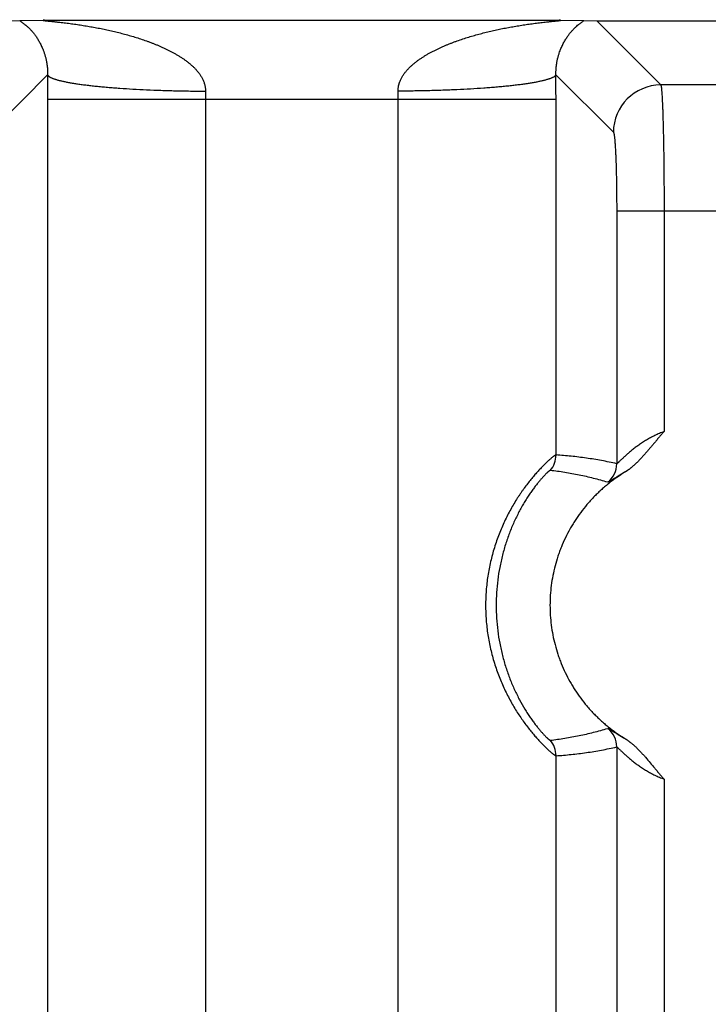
# Model space of a CAD drawing. Header units: inches. Extents: x 0 to 34, y 0 to 22.
# Tile 99 of 224: x 14.489 to 14.924, y 5.136 to 5.759. Entities that reach past the tile are written whole.
import ezdxf

# ---------------------------------------------------------------- set-up
doc = ezdxf.new("R2010")
doc.units = ezdxf.units.IN
doc.header["$LTSCALE"] = 1.87
doc.header["$MEASUREMENT"] = 0
doc.layers.get('0').update_dxf_attribs({"linetype": 'CONTINUOUS'})
doc.layers.add('DIMENSIONS', color=7, linetype='CONTINUOUS')
doc.styles.get("Standard").update_dxf_attribs({"font": 'txt', "width": 0.8})
doc.dimstyles.new('DIMSTYLE_1', dxfattribs={"dimtxt": 0.125, "dimasz": 0.18, "dimexe": 0.125, "dimexo": 0.0625, "dimgap": 0.03125, "dimtad": 0, "dimtih": 1, "dimtoh": 1, "dimdec": 3, "dimzin": 4, "dimdsep": 46, "dimtxsty": 'STANDARD', "dimblk": '_FILLED', "dimblk1": '_FILLED', "dimblk2": '_FILLED', "dimcen": 0.09, "dimadec": 0, "dimazin": 0, "dimtp": 0.01, "dimtm": 0.01, "dimtfac": 1, "dimtdec": 3, "dimtofl": 0, "dimtmove": 0, "dimatfit": 3, "dimldrblk": '_FILLED', "dimfxl": 1, "dimtolj": 1, "dimtzin": 4, "dimarcsym": 0})

# ---------------------------------------------------------------- blocks, each defined once
blk = doc.blocks.new('*D16')
at = {"layer": 'DIMENSIONS', "color": 2, "linetype": 'CONTINUOUS'}
blk.add_line((20.02659, 5.0329), (20.02659, 6.46713), dxfattribs=at)
at = {"layer": 'DIMENSIONS', "color": 2, "linetype": 'CONTINUOUS', "insert": (19.96409, 6.52963), "char_height": 0.125, "width": 1.425, "attachment_point": 1, "rotation": 90, "line_spacing_factor": 0.9}
blk.add_mtext('14.374{\\Ftxt.shx;\\W1.000000;\\H0.125000; }[365.1]', dxfattribs=at)
blk = doc.blocks.new('_FILLED')
at = {"color": 0, "linetype": 'BYBLOCK'}
blk.add_solid([(0, 0), (-1, 0.1736), (-1, -0.1736)], dxfattribs=at)
blk = doc.blocks.new('*D17')
at = {"layer": 'DIMENSIONS', "color": 2, "linetype": 'CONTINUOUS'}
blk.add_line((21.04659, 4.2329), (21.04659, 6.46713), dxfattribs=at)
at = {"layer": 'DIMENSIONS', "color": 2, "linetype": 'CONTINUOUS', "insert": (20.98409, 6.52963), "char_height": 0.125, "width": 1.525, "attachment_point": 1, "rotation": 90, "line_spacing_factor": 0.9}
blk.add_mtext('15.394{\\Ftxt.shx;\\W1.000000;\\H0.125000; }[391.01]', dxfattribs=at)

msp = doc.modelspace()

# ---------------------------------------------------------------- linework, layer by layer
at = {"color": 7, "linetype": 'CONTINUOUS'}
for p, q in [((14.4806, 5.75805), (14.48878, 5.75826)), ((14.48878, 5.75826), (14.50444, 5.75848)), ((14.50444, 5.75848), (14.83008, 5.75848)), ((14.83008, 5.75848), (14.84575, 5.75826)), ((14.84575, 5.75826), (14.85392, 5.75805)), ((14.85392, 5.75805), (14.99098, 5.75805)), ((14.85392, 5.75805), (14.89441, 5.71756)), ((14.47009, 5.68759), (14.50643, 5.72393)), ((14.82809, 5.72393), (14.86444, 5.68759)), ((14.95049, 5.71756), (14.89441, 5.71756)), ((14.5064, 5.70848), (14.5064, 2.38231)), ((14.5064, 5.70848), (14.82812, 5.70848)), ((14.6063, 5.70848), (14.6063, 2.38231)), ((14.72822, 2.38231), (14.72822, 5.70848)), ((14.82812, 5.48354), (14.82812, 5.70848)), ((14.86652, 5.63764), (14.86652, 5.47799)), ((14.89649, 5.63764), (14.86652, 5.63764)), ((14.9484, 5.63769), (14.89649, 5.63764)), ((14.89649, 5.63764), (14.89649, 5.49827)), ((14.86652, 5.29881), (14.86652, 2.79199)), ((14.82812, 2.79754), (14.82812, 5.29325)), ((14.89649, 5.27852), (14.89649, 2.81227))]:
    msp.add_line(p, q, dxfattribs=at)
for centre, radius, start, end in [((17.9555, 5.70842), 3.4491, 179.74225, 179.99896), ((11.38984, 5.70844), 3.43828, 0.00064, 0.25815), ((14.89448, 5.68752), 0.03004, 90.1328, 179.8672), ((14.98022, 5.70853), 0.37392, 179.21773, 180.00706), ((14.35569, 5.70854), 0.37253, 359.99147, 0.78374), ((14.81311, 5.48354), 0.01501, 319.11749, 359.99499), ((14.85151, 5.47799), 0.01501, 308.57221, 359.97842), ((14.85151, 5.2988), 0.01501, 0.02158, 51.42784), ((14.81311, 5.29325), 0.01501, 0.00429, 40.88263)]:
    msp.add_arc(centre, radius, start, end, dxfattribs=at)
for points, knots in [([(14.48878, 5.75826), (14.48894, 5.75814), (14.48919, 5.75797), (14.48952, 5.75774), (14.48988, 5.75748), (14.49034, 5.75715), (14.49091, 5.75673), (14.4915, 5.75629), (14.49231, 5.75564), (14.49335, 5.75475), (14.49461, 5.75358), (14.49588, 5.75228), (14.49715, 5.75082), (14.49842, 5.74921), (14.49946, 5.74773), (14.50027, 5.74646), (14.50089, 5.74542), (14.5015, 5.74433), (14.5021, 5.74316), (14.5027, 5.74192), (14.50317, 5.74083), (14.50354, 5.73991), (14.50382, 5.73919), (14.5041, 5.73843), (14.50436, 5.73765), (14.50463, 5.73683), (14.50488, 5.73597), (14.50512, 5.73507), (14.50545, 5.73378), (14.50569, 5.7326), (14.50588, 5.73154), (14.50597, 5.73097), (14.50606, 5.73038), (14.50614, 5.72977), (14.50622, 5.72914), (14.50627, 5.7286), (14.50631, 5.72815), (14.50634, 5.72781), (14.50636, 5.72746), (14.50639, 5.72697), (14.50642, 5.72635), (14.50644, 5.72558), (14.50645, 5.72477), (14.50644, 5.72422), (14.50643, 5.72393)], [0, 0, 0, 0, 0.014649, 0.022432, 0.03047, 0.047242, 0.064855, 0.083225, 0.102281, 0.142334, 0.184911, 0.230041, 0.277909, 0.328821, 0.38323, 0.411931, 0.441745, 0.472801, 0.505293, 0.539375, 0.575223, 0.593911, 0.613204, 0.633128, 0.653685, 0.674988, 0.697162, 0.720244, 0.744358, 0.796294, 0.810187, 0.824478, 0.839237, 0.854507, 0.870283, 0.886616, 0.895041, 0.903651, 0.912403, 0.921289, 0.939689, 0.958986, 0.978971, 1, 1, 1, 1]), ([(14.50444, 5.75848), (14.50439, 5.75848), (14.50429, 5.75848), (14.50415, 5.75847), (14.50403, 5.75847), (14.50393, 5.75846), (14.50386, 5.75846), (14.50382, 5.75846), (14.50378, 5.75845), (14.50374, 5.75845), (14.50371, 5.75844), (14.50368, 5.75844), (14.50366, 5.75843), (14.50365, 5.75843), (14.50365, 5.75843), (14.50364, 5.75842), (14.50364, 5.75842), (14.50364, 5.75842), (14.50364, 5.75841), (14.50364, 5.75841), (14.50364, 5.7584), (14.50365, 5.7584), (14.50367, 5.75839), (14.50369, 5.75839), (14.50371, 5.75838), (14.50375, 5.75837), (14.50378, 5.75836), (14.50384, 5.75835), (14.50393, 5.75833), (14.50404, 5.75832), (14.50417, 5.7583), (14.5043, 5.75828), (14.50445, 5.75826), (14.50461, 5.75824), (14.50477, 5.75822), (14.50494, 5.7582), (14.50518, 5.75818), (14.50549, 5.75814), (14.50587, 5.7581), (14.50626, 5.75806), (14.50666, 5.75802), (14.50707, 5.75798), (14.50749, 5.75793), (14.50806, 5.75787), (14.50878, 5.7578), (14.50965, 5.75771), (14.51054, 5.75762), (14.51143, 5.75752), (14.51234, 5.75742), (14.51324, 5.75732), (14.51446, 5.75719), (14.51599, 5.75701), (14.51784, 5.75679), (14.51969, 5.75655), (14.52155, 5.75631), (14.52342, 5.75605), (14.52528, 5.75578), (14.52715, 5.7555), (14.52903, 5.75521), (14.5309, 5.7549), (14.5334, 5.75448), (14.53653, 5.75392), (14.54027, 5.7532), (14.54401, 5.75242), (14.54775, 5.75158), (14.55147, 5.75068), (14.55519, 5.74971), (14.55888, 5.74868), (14.56256, 5.74757), (14.56622, 5.74639), (14.56925, 5.74533), (14.57166, 5.74444), (14.57346, 5.74374), (14.57525, 5.74302), (14.57703, 5.74228), (14.5788, 5.7415), (14.58055, 5.7407), (14.5823, 5.73986), (14.58403, 5.73899), (14.58545, 5.73824), (14.58658, 5.73762), (14.58771, 5.73698), (14.5891, 5.73616), (14.59075, 5.73513), (14.59237, 5.73406), (14.59395, 5.73293), (14.5955, 5.73175), (14.59701, 5.7305), (14.59846, 5.72919), (14.59985, 5.72781), (14.60095, 5.72659), (14.60178, 5.72557), (14.60238, 5.72479), (14.60295, 5.72398), (14.60349, 5.72314), (14.60399, 5.72229), (14.60446, 5.72141), (14.60489, 5.7205), (14.60527, 5.71958), (14.6056, 5.71863), (14.60583, 5.71782), (14.60598, 5.71716), (14.60611, 5.7165), (14.60622, 5.71583), (14.60629, 5.71516), (14.60633, 5.71448), (14.60634, 5.71397), (14.60634, 5.71363)], [0, 0, 0, 0, 0.001254, 0.002422, 0.003489, 0.004434, 0.004855, 0.005238, 0.005583, 0.005888, 0.006151, 0.006371, 0.006545, 0.006614, 0.006673, 0.006721, 0.006759, 0.00679, 0.006817, 0.006882, 0.006927, 0.006983, 0.007126, 0.007315, 0.007549, 0.007827, 0.008147, 0.008507, 0.009336, 0.010295, 0.011364, 0.012527, 0.013772, 0.015091, 0.016474, 0.017912, 0.019397, 0.022485, 0.025701, 0.029016, 0.032412, 0.035877, 0.039398, 0.042967, 0.050217, 0.057585, 0.065048, 0.072585, 0.080179, 0.087823, 0.095508, 0.110975, 0.126546, 0.142196, 0.157908, 0.173671, 0.189476, 0.205315, 0.221184, 0.237079, 0.252996, 0.284885, 0.316837, 0.34884, 0.380888, 0.412973, 0.445093, 0.477244, 0.509425, 0.541635, 0.573876, 0.590007, 0.606146, 0.622294, 0.638451, 0.654617, 0.670791, 0.686978, 0.703175, 0.719383, 0.727493, 0.735606, 0.751844, 0.768097, 0.78437, 0.800664, 0.816982, 0.833329, 0.849709, 0.866129, 0.882595, 0.890849, 0.899119, 0.907405, 0.915709, 0.924032, 0.932377, 0.940744, 0.949134, 0.95755, 0.965991, 0.970221, 0.974458, 0.982949, 0.987204, 0.991465, 1, 1, 1, 1]), ([(14.72819, 5.71363), (14.72818, 5.71397), (14.72819, 5.71465), (14.72828, 5.71566), (14.72841, 5.7165), (14.72854, 5.71716), (14.72866, 5.71765), (14.72879, 5.71814), (14.72893, 5.71862), (14.72909, 5.7191), (14.72932, 5.71973), (14.72964, 5.7205), (14.73006, 5.72141), (14.73053, 5.72229), (14.73104, 5.72314), (14.73158, 5.72398), (14.73215, 5.72479), (14.73275, 5.72557), (14.73337, 5.72634), (14.73402, 5.72708), (14.73491, 5.72804), (14.73606, 5.72919), (14.73752, 5.7305), (14.73902, 5.73175), (14.74057, 5.73293), (14.74216, 5.73406), (14.74378, 5.73513), (14.74542, 5.73616), (14.74709, 5.73715), (14.74879, 5.73809), (14.7505, 5.739), (14.75223, 5.73986), (14.75397, 5.7407), (14.75573, 5.7415), (14.75749, 5.74228), (14.75927, 5.74302), (14.76106, 5.74374), (14.76286, 5.74444), (14.76527, 5.74533), (14.7683, 5.74639), (14.77196, 5.74757), (14.77564, 5.74868), (14.77934, 5.74971), (14.78305, 5.75068), (14.78678, 5.75158), (14.79051, 5.75242), (14.79425, 5.7532), (14.798, 5.75392), (14.80112, 5.75448), (14.80362, 5.7549), (14.8055, 5.75521), (14.80737, 5.7555), (14.80924, 5.75578), (14.81111, 5.75605), (14.81297, 5.75631), (14.81483, 5.75655), (14.81669, 5.75679), (14.81853, 5.75701), (14.82037, 5.75722), (14.82188, 5.75739), (14.82309, 5.75752), (14.82398, 5.75762), (14.82487, 5.75771), (14.82574, 5.7578), (14.82646, 5.75787), (14.82703, 5.75793), (14.82745, 5.75798), (14.82786, 5.75802), (14.82826, 5.75806), (14.82866, 5.7581), (14.82904, 5.75814), (14.82935, 5.75818), (14.82958, 5.7582), (14.82975, 5.75822), (14.82992, 5.75824), (14.83007, 5.75826), (14.83022, 5.75828), (14.83036, 5.7583), (14.83048, 5.75832), (14.8306, 5.75833), (14.83068, 5.75835), (14.83074, 5.75836), (14.83078, 5.75837), (14.83081, 5.75838), (14.83083, 5.75839), (14.83086, 5.75839), (14.83087, 5.7584), (14.83088, 5.7584), (14.83088, 5.75841), (14.83089, 5.75841), (14.83089, 5.75842), (14.83089, 5.75842), (14.83088, 5.75842), (14.83088, 5.75843), (14.83087, 5.75843), (14.83086, 5.75843), (14.83084, 5.75844), (14.83082, 5.75844), (14.83079, 5.75845), (14.83075, 5.75845), (14.83071, 5.75846), (14.83066, 5.75846), (14.83059, 5.75846), (14.8305, 5.75847), (14.83037, 5.75847), (14.83023, 5.75848), (14.83013, 5.75848), (14.83008, 5.75848)], [0, 0, 0, 0, 0.008535, 0.01705, 0.025541, 0.029778, 0.034008, 0.038232, 0.04245, 0.046661, 0.050866, 0.059257, 0.067624, 0.075969, 0.084292, 0.092597, 0.100883, 0.109152, 0.117406, 0.125647, 0.133874, 0.150294, 0.166674, 0.183021, 0.19934, 0.215634, 0.231906, 0.24816, 0.264398, 0.28062, 0.296829, 0.313026, 0.329213, 0.345387, 0.361552, 0.37771, 0.393858, 0.409997, 0.426129, 0.45837, 0.49058, 0.522761, 0.554913, 0.587032, 0.619118, 0.651165, 0.683168, 0.715121, 0.747011, 0.762927, 0.778822, 0.794691, 0.81053, 0.826335, 0.842098, 0.857811, 0.873461, 0.889032, 0.904499, 0.919827, 0.927423, 0.934958, 0.942421, 0.949791, 0.95704, 0.960608, 0.96413, 0.967594, 0.970992, 0.974308, 0.977524, 0.98061, 0.982094, 0.98353, 0.984912, 0.986233, 0.987484, 0.988652, 0.989722, 0.990678, 0.991499, 0.991855, 0.992171, 0.992448, 0.992683, 0.992874, 0.993019, 0.993076, 0.993121, 0.993187, 0.993214, 0.993244, 0.993282, 0.99333, 0.993388, 0.993457, 0.993629, 0.993845, 0.994105, 0.994409, 0.994755, 0.995141, 0.995565, 0.996514, 0.997584, 0.99875, 1, 1, 1, 1]), ([(14.82809, 5.72393), (14.82808, 5.72421), (14.82807, 5.72477), (14.82808, 5.72558), (14.8281, 5.72635), (14.82814, 5.72709), (14.82818, 5.7278), (14.82824, 5.72849), (14.82831, 5.72914), (14.82838, 5.72977), (14.82846, 5.73038), (14.82858, 5.73116), (14.82873, 5.73208), (14.82894, 5.73313), (14.82916, 5.73413), (14.8294, 5.73507), (14.82964, 5.73597), (14.8299, 5.73683), (14.83024, 5.7379), (14.83069, 5.73917), (14.83125, 5.74059), (14.83183, 5.74192), (14.83242, 5.74316), (14.83302, 5.74433), (14.83363, 5.74542), (14.83425, 5.74646), (14.83507, 5.74773), (14.8361, 5.74921), (14.83737, 5.75082), (14.83865, 5.75228), (14.83991, 5.75358), (14.84117, 5.75475), (14.84221, 5.75564), (14.84303, 5.75629), (14.84361, 5.75673), (14.84418, 5.75715), (14.84473, 5.75755), (14.84525, 5.75791), (14.84558, 5.75815), (14.84575, 5.75826)], [0, 0, 0, 0, 0.020874, 0.0411, 0.060417, 0.07862, 0.096313, 0.113422, 0.129822, 0.145519, 0.16071, 0.175494, 0.203758, 0.230365, 0.255613, 0.279807, 0.302864, 0.324976, 0.346308, 0.386805, 0.424758, 0.460645, 0.494729, 0.527177, 0.558234, 0.58809, 0.616799, 0.671179, 0.722089, 0.769963, 0.815093, 0.857661, 0.897724, 0.916781, 0.935143, 0.952758, 0.969527, 0.985305, 1, 1, 1, 1]), ([(14.50644, 5.72393), (14.50652, 5.72375), (14.50666, 5.72354), (14.50688, 5.72331), (14.50706, 5.72315), (14.50732, 5.72294), (14.50768, 5.72269), (14.50809, 5.72245), (14.50856, 5.72221), (14.50909, 5.72197), (14.50967, 5.72173), (14.51031, 5.72149), (14.511, 5.72125), (14.51175, 5.72101), (14.51255, 5.72078), (14.5134, 5.72054), (14.51431, 5.72031), (14.51562, 5.72), (14.51738, 5.71962), (14.51924, 5.71926), (14.52082, 5.71897), (14.52253, 5.71868), (14.52479, 5.71833), (14.52764, 5.71792), (14.53067, 5.71753), (14.53387, 5.71715), (14.53723, 5.71679), (14.54076, 5.71644), (14.54443, 5.71612), (14.54824, 5.7158), (14.55358, 5.71541), (14.56054, 5.71496), (14.56919, 5.71452), (14.57817, 5.71416), (14.58742, 5.71389), (14.59684, 5.7137), (14.60316, 5.71365), (14.60634, 5.71363)], [0, 0, 0, 0, 0.005799, 0.007465, 0.00923, 0.013072, 0.017357, 0.022108, 0.027339, 0.03306, 0.039278, 0.045998, 0.053221, 0.060948, 0.069179, 0.077914, 0.087149, 0.096881, 0.117825, 0.140711, 0.152869, 0.165496, 0.192133, 0.220567, 0.250738, 0.282582, 0.31603, 0.35101, 0.387444, 0.425252, 0.464349, 0.546063, 0.631855, 0.720957, 0.812567, 0.905861, 1, 1, 1, 1]), ([(14.82809, 5.72393), (14.82801, 5.72375), (14.82787, 5.72354), (14.82765, 5.72331), (14.82747, 5.72315), (14.82721, 5.72294), (14.82685, 5.72269), (14.82644, 5.72245), (14.82596, 5.72221), (14.82544, 5.72197), (14.82485, 5.72173), (14.82422, 5.72149), (14.82353, 5.72125), (14.82278, 5.72101), (14.82198, 5.72078), (14.82113, 5.72054), (14.82022, 5.72031), (14.81891, 5.72), (14.81714, 5.71962), (14.81529, 5.71926), (14.8137, 5.71897), (14.81199, 5.71868), (14.80973, 5.71833), (14.80689, 5.71792), (14.80386, 5.71753), (14.80066, 5.71715), (14.79729, 5.71679), (14.79377, 5.71644), (14.7901, 5.71612), (14.78629, 5.7158), (14.78095, 5.71541), (14.77399, 5.71496), (14.76534, 5.71452), (14.75635, 5.71416), (14.74711, 5.71389), (14.73769, 5.7137), (14.73136, 5.71365), (14.72819, 5.71363)], [0, 0, 0, 0, 0.005801, 0.007467, 0.009232, 0.013075, 0.017361, 0.022113, 0.027344, 0.033066, 0.039285, 0.046006, 0.053229, 0.060958, 0.06919, 0.077925, 0.087161, 0.096894, 0.117839, 0.140726, 0.152885, 0.165513, 0.19215, 0.220585, 0.250756, 0.282601, 0.316049, 0.351029, 0.387463, 0.42527, 0.464367, 0.546079, 0.631869, 0.720968, 0.812574, 0.905865, 1, 1, 1, 1]), ([(14.89441, 5.71756), (14.89442, 5.71754), (14.89444, 5.71751), (14.89446, 5.71745), (14.89449, 5.71738), (14.89452, 5.71726), (14.89457, 5.71709), (14.89462, 5.71685), (14.89467, 5.71656), (14.89472, 5.71623), (14.89477, 5.71585), (14.89482, 5.71543), (14.89487, 5.71497), (14.89494, 5.71426), (14.89503, 5.71326), (14.89512, 5.71194), (14.89522, 5.71045), (14.89531, 5.7088), (14.8954, 5.70698), (14.89549, 5.705), (14.89558, 5.70287), (14.89566, 5.70059), (14.89577, 5.69727), (14.8959, 5.69279), (14.89603, 5.68705), (14.89615, 5.68086), (14.89626, 5.67428), (14.89634, 5.66736), (14.89641, 5.66017), (14.89646, 5.65277), (14.89649, 5.64524), (14.89649, 5.64018), (14.89649, 5.63764)], [0, 0, 0, 0, 0.000675, 0.001477, 0.002411, 0.003478, 0.006021, 0.009114, 0.01276, 0.016959, 0.021711, 0.027014, 0.032868, 0.039268, 0.053697, 0.07027, 0.088953, 0.109705, 0.132479, 0.157224, 0.183885, 0.212402, 0.24271, 0.30842, 0.380421, 0.45806, 0.540631, 0.627383, 0.717527, 0.810244, 0.904688, 1, 1, 1, 1]), ([(14.86444, 5.68759), (14.86444, 5.68758), (14.86446, 5.68756), (14.86449, 5.68752), (14.86451, 5.68748), (14.86455, 5.6874), (14.8646, 5.6873), (14.86464, 5.68718), (14.86467, 5.68706), (14.8647, 5.68694), (14.86475, 5.68676), (14.8648, 5.68652), (14.86487, 5.68615), (14.86496, 5.68562), (14.86505, 5.68491), (14.86515, 5.68408), (14.86525, 5.68315), (14.86534, 5.68211), (14.86543, 5.68098), (14.86552, 5.67974), (14.86564, 5.67791), (14.86578, 5.67539), (14.86593, 5.67211), (14.86606, 5.66853), (14.86618, 5.66466), (14.86628, 5.66054), (14.86637, 5.65622), (14.86644, 5.65172), (14.8665, 5.64551), (14.86652, 5.6408), (14.86652, 5.63764)], [0, 0, 0, 0, 0.000786, 0.001684, 0.0027, 0.00384, 0.006502, 0.009692, 0.011487, 0.013417, 0.017684, 0.022492, 0.027844, 0.040173, 0.054655, 0.071265, 0.089971, 0.110734, 0.133508, 0.158246, 0.184891, 0.243666, 0.309304, 0.38122, 0.458759, 0.541223, 0.627863, 0.717889, 0.810487, 1, 1, 1, 1]), ([(14.89649, 5.49827), (14.8955, 5.49792), (14.89403, 5.49734), (14.89211, 5.49651), (14.89069, 5.49585), (14.8893, 5.49517), (14.8875, 5.49422), (14.88532, 5.49299), (14.88282, 5.49143), (14.88084, 5.49008), (14.87932, 5.48898), (14.87823, 5.48816), (14.87717, 5.48735), (14.87584, 5.48628), (14.87456, 5.48521), (14.87335, 5.48415), (14.87249, 5.48339), (14.87168, 5.48265), (14.87092, 5.48194), (14.8702, 5.48127), (14.86954, 5.48064), (14.86893, 5.48006), (14.86838, 5.47953), (14.86796, 5.47914), (14.86766, 5.47885), (14.86745, 5.47867), (14.86727, 5.4785), (14.86711, 5.47836), (14.86696, 5.47824), (14.86685, 5.47815), (14.86677, 5.4781), (14.86671, 5.47806), (14.86665, 5.47802), (14.8666, 5.478), (14.86657, 5.47799), (14.86655, 5.47798), (14.86653, 5.47798), (14.86652, 5.47799)], [0, 0, 0, 0, 0.086534, 0.129588, 0.172395, 0.214889, 0.25701, 0.339909, 0.420708, 0.499044, 0.537177, 0.574553, 0.611117, 0.646807, 0.715286, 0.747905, 0.779308, 0.809379, 0.837979, 0.864947, 0.8901, 0.913233, 0.934123, 0.952543, 0.960751, 0.968249, 0.975008, 0.980997, 0.986189, 0.990561, 0.992437, 0.994107, 0.996823, 0.997879, 0.998753, 0.999454, 1, 1, 1, 1]), ([(14.89649, 5.49827), (14.89599, 5.49772), (14.89499, 5.4966), (14.89351, 5.4949), (14.89206, 5.49319), (14.89061, 5.49146), (14.88917, 5.48973), (14.88773, 5.48801), (14.88628, 5.48629), (14.88481, 5.48458), (14.88332, 5.4829), (14.88179, 5.48124), (14.88049, 5.47989), (14.87942, 5.47884), (14.87861, 5.47806), (14.87779, 5.47729), (14.87709, 5.47667), (14.87652, 5.47618), (14.87609, 5.47582), (14.87565, 5.47546), (14.87521, 5.47511), (14.87477, 5.47476), (14.8744, 5.47448), (14.8741, 5.47425), (14.87387, 5.47408), (14.87365, 5.47392), (14.87342, 5.47375), (14.87319, 5.47359), (14.87296, 5.47343), (14.87273, 5.47327), (14.87253, 5.47314), (14.87238, 5.47303), (14.87226, 5.47296), (14.87214, 5.47288), (14.87198, 5.47279), (14.87177, 5.47268), (14.87161, 5.47259), (14.87153, 5.47254)], [0, 0, 0, 0, 0.0625, 0.125, 0.1875, 0.25, 0.312499, 0.374999, 0.437498, 0.499998, 0.562497, 0.624996, 0.687495, 0.718745, 0.749995, 0.781244, 0.812494, 0.828119, 0.843744, 0.859369, 0.874994, 0.890619, 0.906243, 0.914056, 0.92187, 0.929682, 0.937493, 0.945304, 0.953118, 0.960937, 0.968754, 0.972659, 0.976563, 0.980466, 0.984372, 0.992187, 1, 1, 1, 1]), ([(14.82812, 5.48354), (14.82811, 5.48354), (14.82806, 5.48354), (14.82799, 5.48352), (14.8279, 5.48349), (14.82781, 5.48345), (14.82769, 5.48339), (14.82757, 5.48332), (14.82743, 5.48323), (14.82722, 5.48309), (14.82692, 5.48289), (14.82652, 5.4826), (14.82608, 5.48225), (14.82558, 5.48185), (14.82504, 5.4814), (14.82444, 5.48089), (14.82381, 5.48032), (14.82312, 5.4797), (14.8224, 5.47903), (14.82134, 5.47802), (14.81994, 5.47663), (14.81815, 5.47479), (14.8166, 5.47311), (14.81531, 5.47166), (14.81394, 5.47008), (14.81219, 5.46797), (14.81007, 5.46529), (14.80829, 5.46291), (14.80686, 5.46092), (14.80578, 5.45936), (14.8047, 5.45775), (14.80326, 5.45554), (14.80148, 5.45267), (14.79942, 5.44908), (14.79743, 5.44535), (14.79553, 5.44149), (14.79373, 5.43749), (14.79205, 5.43339), (14.7905, 5.42917), (14.78908, 5.42487), (14.78782, 5.42049), (14.7867, 5.41603), (14.78575, 5.41151), (14.78497, 5.40695), (14.78435, 5.40234), (14.78391, 5.39771), (14.78364, 5.39306), (14.78355, 5.38839), (14.78364, 5.38373), (14.78391, 5.37907), (14.78435, 5.37444), (14.78497, 5.36983), (14.78575, 5.36527), (14.78671, 5.36075), (14.78782, 5.3563), (14.78909, 5.35191), (14.7905, 5.34761), (14.79256, 5.34203), (14.79488, 5.33663), (14.79744, 5.33143), (14.79943, 5.3277), (14.80149, 5.32412), (14.8036, 5.3207), (14.80575, 5.31745), (14.80791, 5.31438), (14.81007, 5.31149), (14.81219, 5.30881), (14.81426, 5.30633), (14.81626, 5.30405), (14.81787, 5.3023), (14.81911, 5.30101), (14.82025, 5.29985), (14.82135, 5.29876), (14.8224, 5.29776), (14.82333, 5.29689), (14.82421, 5.2961), (14.82504, 5.29539), (14.82558, 5.29494), (14.82608, 5.29454), (14.82653, 5.2942), (14.82692, 5.29391), (14.82722, 5.2937), (14.82743, 5.29356), (14.82757, 5.29348), (14.8277, 5.29341), (14.82781, 5.29335), (14.82791, 5.2933), (14.82799, 5.29327), (14.82806, 5.29325), (14.82811, 5.29325), (14.82812, 5.29325)], [0, 0, 0, 0, 0.000266, 0.000604, 0.001019, 0.001516, 0.002095, 0.002758, 0.003506, 0.004338, 0.006257, 0.008515, 0.011112, 0.014045, 0.017313, 0.020911, 0.024838, 0.029088, 0.033655, 0.038531, 0.049186, 0.060996, 0.073908, 0.08076, 0.087864, 0.102783, 0.118578, 0.135168, 0.143737, 0.152478, 0.161382, 0.17044, 0.18898, 0.208024, 0.227504, 0.247359, 0.267533, 0.287979, 0.308653, 0.329517, 0.350538, 0.371685, 0.392934, 0.414263, 0.435653, 0.457087, 0.478549, 0.500025, 0.521501, 0.542963, 0.564397, 0.585787, 0.607116, 0.628365, 0.649512, 0.670531, 0.691395, 0.712069, 0.752683, 0.772537, 0.792015, 0.811057, 0.829596, 0.847562, 0.86488, 0.881473, 0.897262, 0.912168, 0.926115, 0.93903, 0.945079, 0.950845, 0.961497, 0.966369, 0.970931, 0.979099, 0.982696, 0.985963, 0.988896, 0.991493, 0.99375, 0.995668, 0.996499, 0.997245, 0.997908, 0.998486, 0.998982, 0.999397, 0.999734, 1, 1, 1, 1]), ([(14.86652, 5.47799), (14.86334, 5.47871), (14.85854, 5.47969), (14.85213, 5.4808), (14.84733, 5.48154), (14.84253, 5.48218), (14.83613, 5.48291), (14.83133, 5.48333), (14.82812, 5.48354)], [0, 0, 0, 0, 0.252315, 0.377755, 0.502794, 0.627489, 0.751891, 1, 1, 1, 1]), ([(14.82446, 5.47372), (14.82445, 5.47372), (14.82441, 5.47372), (14.82435, 5.47371), (14.82428, 5.47368), (14.8242, 5.47364), (14.82411, 5.47359), (14.82401, 5.47352), (14.8239, 5.47345), (14.82373, 5.47332), (14.82349, 5.47313), (14.82317, 5.47287), (14.82281, 5.47255), (14.82242, 5.47218), (14.82198, 5.47176), (14.82151, 5.47129), (14.821, 5.47076), (14.82024, 5.46996), (14.81921, 5.46884), (14.8179, 5.46732), (14.81648, 5.4656), (14.81497, 5.46367), (14.81339, 5.46155), (14.81176, 5.45923), (14.81009, 5.45673), (14.80841, 5.45405), (14.80673, 5.45121), (14.80449, 5.44716), (14.80181, 5.44177), (14.7989, 5.43492), (14.79633, 5.42769), (14.79416, 5.42016), (14.79244, 5.4124), (14.79119, 5.40449), (14.79044, 5.39647), (14.79019, 5.3884), (14.79044, 5.38033), (14.79119, 5.37231), (14.79244, 5.36439), (14.79416, 5.35664), (14.79633, 5.3491), (14.7989, 5.34187), (14.80181, 5.33502), (14.80498, 5.32865), (14.8078, 5.32371), (14.81009, 5.32006), (14.81176, 5.31756), (14.81339, 5.31524), (14.81497, 5.31312), (14.81648, 5.31119), (14.8179, 5.30947), (14.81921, 5.30796), (14.82024, 5.30683), (14.821, 5.30603), (14.82151, 5.30551), (14.82198, 5.30504), (14.82242, 5.30462), (14.82281, 5.30425), (14.82317, 5.30393), (14.82349, 5.30366), (14.82373, 5.30347), (14.8239, 5.30335), (14.82401, 5.30327), (14.82411, 5.30321), (14.8242, 5.30316), (14.82428, 5.30312), (14.82435, 5.30309), (14.82441, 5.30307), (14.82445, 5.30307), (14.82446, 5.30307)], [0, 0, 0, 0, 0.000252, 0.000569, 0.00096, 0.001429, 0.00198, 0.002613, 0.00333, 0.00413, 0.005984, 0.008176, 0.010706, 0.013574, 0.016779, 0.020321, 0.024197, 0.028404, 0.037782, 0.048404, 0.06022, 0.073183, 0.087231, 0.102268, 0.118201, 0.134943, 0.152415, 0.170539, 0.208401, 0.247927, 0.288633, 0.33016, 0.372234, 0.414655, 0.457284, 0.500006, 0.542729, 0.585357, 0.627779, 0.669851, 0.711378, 0.752086, 0.791611, 0.829471, 0.865077, 0.881829, 0.897761, 0.912787, 0.926821, 0.939787, 0.951612, 0.962235, 0.971604, 0.975806, 0.979679, 0.983221, 0.986428, 0.989298, 0.991829, 0.994021, 0.995874, 0.996673, 0.997389, 0.998021, 0.998571, 0.99904, 0.999431, 0.999748, 1, 1, 1, 1]), ([(14.87153, 5.47254), (14.87108, 5.47226), (14.87042, 5.47184), (14.86965, 5.47133), (14.86922, 5.47104), (14.86878, 5.47075), (14.86823, 5.47038), (14.86758, 5.46995), (14.86693, 5.4695), (14.86628, 5.46906), (14.86564, 5.4686), (14.865, 5.46814), (14.86437, 5.46768), (14.86352, 5.46705), (14.86248, 5.46626), (14.86124, 5.46528), (14.86002, 5.46429), (14.85882, 5.46327), (14.85763, 5.46224), (14.85607, 5.46084), (14.85416, 5.45904), (14.85194, 5.45681), (14.84979, 5.45451), (14.84702, 5.45136), (14.84375, 5.44725), (14.84075, 5.44294), (14.83852, 5.43938), (14.83641, 5.43576), (14.83398, 5.4311), (14.83186, 5.4263), (14.83035, 5.42238), (14.82897, 5.41842), (14.82747, 5.41339), (14.82607, 5.40724), (14.82507, 5.40103), (14.82446, 5.39476), (14.82425, 5.38846), (14.82445, 5.38216), (14.82505, 5.37589), (14.82605, 5.36967), (14.82744, 5.36353), (14.82893, 5.3585), (14.83031, 5.35453), (14.83181, 5.35061), (14.83393, 5.34581), (14.83635, 5.34115), (14.83846, 5.33752), (14.84068, 5.33396), (14.84368, 5.32965), (14.84694, 5.32554), (14.8497, 5.32238), (14.85185, 5.32007), (14.85407, 5.31784), (14.85636, 5.31568), (14.85871, 5.31359), (14.86114, 5.31158), (14.86321, 5.30997), (14.8649, 5.30872), (14.86618, 5.30781), (14.86747, 5.30692), (14.86878, 5.30604), (14.8701, 5.30517), (14.87098, 5.30461), (14.87143, 5.30434)], [0, 0, 0, 0, 0.007813, 0.01172, 0.013673, 0.015627, 0.019534, 0.02344, 0.027347, 0.031253, 0.035159, 0.039066, 0.042973, 0.04688, 0.054693, 0.062506, 0.070319, 0.078133, 0.085946, 0.093759, 0.109385, 0.125011, 0.140637, 0.156263, 0.187511, 0.218759, 0.234385, 0.250011, 0.281259, 0.312507, 0.328134, 0.34376, 0.375008, 0.406256, 0.437504, 0.468752, 0.5, 0.531248, 0.562497, 0.593745, 0.624993, 0.656241, 0.671867, 0.687493, 0.718741, 0.749989, 0.765615, 0.781242, 0.81249, 0.843738, 0.859364, 0.87499, 0.890616, 0.906242, 0.921868, 0.937494, 0.95312, 0.960934, 0.968747, 0.97656, 0.984373, 0.992187, 1, 1, 1, 1]), ([(14.86087, 5.46626), (14.85789, 5.46715), (14.85339, 5.46837), (14.84734, 5.46981), (14.84279, 5.47079), (14.83823, 5.47167), (14.83213, 5.47271), (14.82753, 5.47335), (14.82446, 5.47372)], [0, 0, 0, 0, 0.250982, 0.376146, 0.501135, 0.625985, 0.750726, 1, 1, 1, 1]), ([(14.87127, 5.47233), (14.87053, 5.47191), (14.86945, 5.47129), (14.86805, 5.47046), (14.8671, 5.46988), (14.8662, 5.46933), (14.86537, 5.46882), (14.86461, 5.46835), (14.86391, 5.46791), (14.86329, 5.46752), (14.86273, 5.46718), (14.8623, 5.46693), (14.862, 5.46675), (14.8618, 5.46664), (14.86162, 5.46654), (14.86146, 5.46645), (14.86132, 5.46639), (14.86119, 5.46633), (14.8611, 5.4663), (14.86104, 5.46628), (14.861, 5.46627), (14.86096, 5.46626), (14.86093, 5.46625), (14.8609, 5.46625), (14.86088, 5.46625), (14.86087, 5.46626)], [0, 0, 0, 0, 0.212279, 0.310509, 0.403223, 0.490169, 0.57107, 0.645665, 0.713709, 0.774994, 0.829354, 0.876583, 0.897448, 0.916438, 0.933517, 0.948639, 0.961789, 0.972997, 0.982214, 0.986093, 0.989571, 0.992728, 0.995579, 0.998028, 1, 1, 1, 1]), ([(14.82446, 5.30307), (14.82753, 5.30344), (14.83213, 5.30409), (14.83823, 5.30513), (14.84279, 5.30601), (14.84734, 5.30698), (14.85339, 5.30842), (14.85789, 5.30965), (14.86087, 5.31054)], [0, 0, 0, 0, 0.249274, 0.374015, 0.498865, 0.623854, 0.749018, 1, 1, 1, 1]), ([(14.86087, 5.31054), (14.86088, 5.31054), (14.8609, 5.31054), (14.86092, 5.31054), (14.86095, 5.31054), (14.86101, 5.31053), (14.86109, 5.31051), (14.86119, 5.31047), (14.86132, 5.31041), (14.86146, 5.31034), (14.86162, 5.31025), (14.86188, 5.31012), (14.86224, 5.30991), (14.86273, 5.30962), (14.86329, 5.30927), (14.86391, 5.30888), (14.86461, 5.30845), (14.86537, 5.30797), (14.8662, 5.30746), (14.8671, 5.30691), (14.86805, 5.30633), (14.86945, 5.30551), (14.87053, 5.30488), (14.87127, 5.30446)], [0, 0, 0, 0, 0.001898, 0.00416, 0.00683, 0.009934, 0.0175, 0.026926, 0.038245, 0.051476, 0.066631, 0.083698, 0.123467, 0.170611, 0.224977, 0.286338, 0.354443, 0.42905, 0.509928, 0.596833, 0.689508, 0.787734, 1, 1, 1, 1]), ([(14.87143, 5.30434), (14.87159, 5.30424), (14.87183, 5.30409), (14.87215, 5.3039), (14.87239, 5.30375), (14.87263, 5.30359), (14.87294, 5.30338), (14.87325, 5.30316), (14.87355, 5.30294), (14.87386, 5.30272), (14.87423, 5.30244), (14.87468, 5.3021), (14.87513, 5.30175), (14.87557, 5.3014), (14.87615, 5.30092), (14.87687, 5.30031), (14.87771, 5.29957), (14.87882, 5.29855), (14.88017, 5.29723), (14.88174, 5.29561), (14.88327, 5.29395), (14.88527, 5.2917), (14.8877, 5.28883), (14.89011, 5.28593), (14.89204, 5.28362), (14.8935, 5.2819), (14.89498, 5.2802), (14.89599, 5.27908), (14.89649, 5.27852)], [0, 0, 0, 0, 0.015627, 0.02344, 0.031251, 0.039062, 0.046873, 0.062501, 0.070316, 0.078131, 0.093758, 0.109381, 0.125005, 0.140631, 0.156257, 0.187508, 0.218758, 0.250009, 0.312508, 0.375007, 0.437507, 0.500006, 0.625004, 0.750002, 0.812501, 0.875, 0.9375, 1, 1, 1, 1]), ([(14.82812, 5.29325), (14.83133, 5.29347), (14.83614, 5.29388), (14.84253, 5.29462), (14.84733, 5.29526), (14.85213, 5.29599), (14.85854, 5.29711), (14.86334, 5.29809), (14.86652, 5.29881)], [0, 0, 0, 0, 0.248109, 0.372511, 0.497206, 0.622245, 0.747685, 1, 1, 1, 1]), ([(14.86652, 5.29881), (14.86653, 5.29881), (14.86654, 5.29881), (14.86657, 5.29881), (14.8666, 5.2988), (14.86664, 5.29878), (14.86668, 5.29876), (14.86672, 5.29873), (14.86677, 5.2987), (14.86685, 5.29864), (14.86696, 5.29855), (14.86711, 5.29843), (14.86727, 5.29829), (14.86745, 5.29813), (14.86766, 5.29794), (14.86796, 5.29766), (14.86838, 5.29726), (14.86893, 5.29674), (14.86954, 5.29616), (14.8702, 5.29552), (14.87092, 5.29485), (14.87168, 5.29414), (14.87249, 5.29341), (14.87335, 5.29264), (14.87456, 5.29159), (14.87584, 5.29052), (14.87717, 5.28945), (14.87823, 5.28863), (14.87932, 5.28781), (14.88084, 5.28672), (14.88282, 5.28537), (14.88532, 5.28381), (14.88795, 5.28232), (14.89023, 5.28116), (14.89211, 5.28028), (14.89355, 5.27966), (14.89501, 5.27907), (14.896, 5.2787), (14.89649, 5.27852)], [0, 0, 0, 0, 0.000549, 0.001242, 0.002112, 0.003175, 0.00444, 0.005909, 0.007584, 0.009466, 0.013848, 0.019041, 0.025028, 0.031781, 0.039274, 0.047477, 0.065897, 0.086796, 0.109933, 0.135085, 0.16205, 0.190647, 0.220716, 0.25212, 0.284738, 0.353213, 0.388903, 0.425465, 0.462839, 0.500971, 0.579305, 0.660101, 0.742998, 0.827604, 0.87041, 0.913462, 0.956686, 1, 1, 1, 1])]:
    msp.add_open_spline(points, degree=3, knots=knots, dxfattribs=at)

# ---------------------------------------------------------------- dimensions: what is measured, and where the dimension line sits
at = {"layer": 'DIMENSIONS', "color": 2, "linetype": 'CONTINUOUS'}
for feature_location, offset, origin, picture, middle in [((21.04659, 4.2329), (0, 2.23423), (5.65259, 4.1704), '*D17', (21.04659, 7.29213)), ((20.02659, 5.0329), (0, 1.43423), (5.65259, 4.9704), '*D16', (20.02659, 7.24213))]:
    dim = msp.add_ordinate_dim(feature_location=feature_location, offset=offset, dtype=1, origin=origin, dimstyle='DIMSTYLE_1', dxfattribs=at)
    dim.commit()
    dim.dimension.update_dxf_attribs({"geometry": picture, "text_midpoint": middle})

doc.saveas('drawing.dxf')
